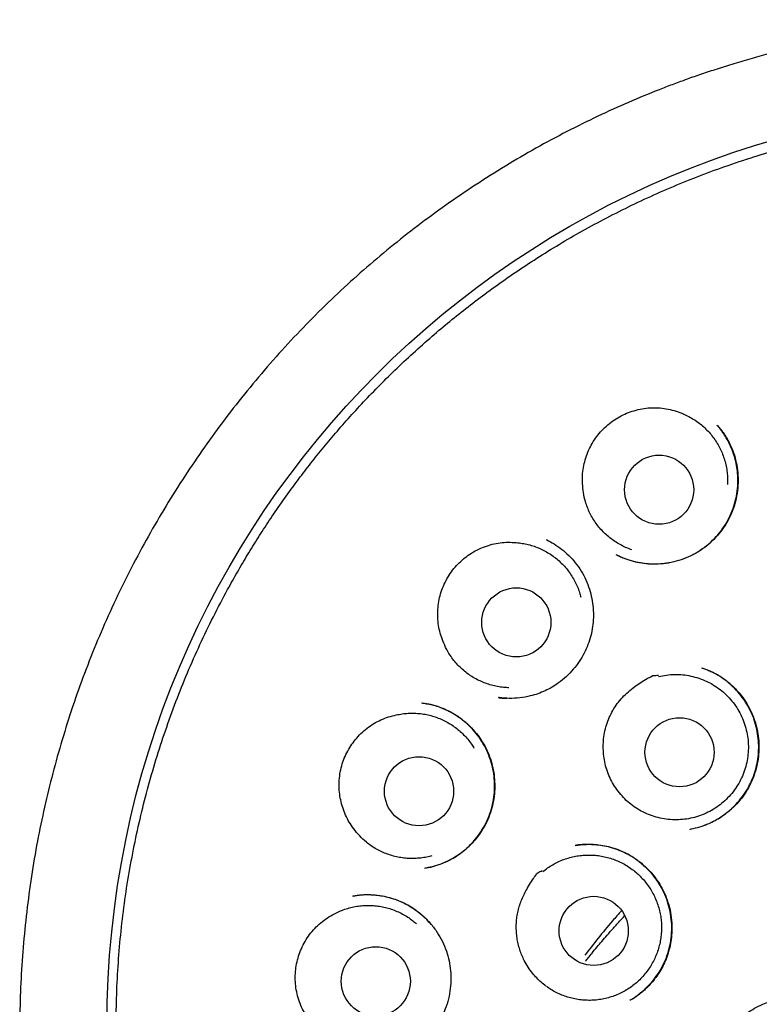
# Model space of a CAD drawing. Header units: millimetres. Extents: x 8 to 738, y 5 to 761.
# Tile 64 of 77: x 432 to 446, y 743 to 761. Entities that reach past the tile are written whole.
import ezdxf

# ---------------------------------------------------------------- set-up
doc = ezdxf.new("R2010")
doc.units = ezdxf.units.MM

msp = doc.modelspace()

# ---------------------------------------------------------------- linework, layer by layer
at = {"color": 7, "linetype": 'Continuous', "lineweight": 30}
for p, q in [((444.859, 753.669), (444.863, 753.664)), ((441.857, 751.626), (441.834, 751.638)), ((441.835, 751.638), (441.841, 751.634)), ((441.836, 751.636), (441.841, 751.633)), ((440.999, 748.838), (440.983, 748.84)), ((440.999, 748.837), (440.986, 748.838)), ((444.377, 746.502), (444.409, 746.509)), ((438.703, 746.228), (438.709, 746.224)), ((439.698, 745.816), (439.684, 745.813)), ((438.403, 745.318), (438.409, 745.319))]:
    msp.add_line(p, q, dxfattribs=at)
for centre, radius in [((450.383, 743.017), 16.343), ((443.834, 752.524), 0.613), ((441.301, 750.172), 0.613), ((444.196, 747.869), 0.613), ((439.575, 747.178), 0.613), ((442.673, 744.702), 0.613), ((438.808, 743.808), 0.613)]:
    msp.add_circle(centre, radius, dxfattribs=at)
for points, knots in [([(450.363, 760.857), (450.199, 760.855), (449.877, 760.852), (449.401, 760.831), (448.942, 760.8), (448.5, 760.758), (448.075, 760.707), (447.667, 760.649), (447.265, 760.582), (446.87, 760.508), (446.482, 760.426), (446.116, 760.34), (445.772, 760.252), (445.442, 760.16), (445.128, 760.067), (444.831, 759.973), (444.557, 759.882), (444.304, 759.793), (444.065, 759.705), (443.728, 759.574), (443.286, 759.392), (442.74, 759.145), (442.193, 758.874), (441.645, 758.58), (441.104, 758.263), (440.571, 757.926), (440.052, 757.573), (439.549, 757.204), (439.063, 756.82), (438.59, 756.421), (438.129, 756.003), (437.681, 755.567), (437.247, 755.113), (436.828, 754.642), (436.425, 754.156), (436.041, 753.659), (435.677, 753.151), (435.332, 752.633), (435.004, 752.104), (434.694, 751.561), (434.4, 751.004), (434.125, 750.434), (433.872, 749.856), (433.639, 749.27), (433.429, 748.682), (433.242, 748.09), (433.075, 747.497), (432.93, 746.897), (432.803, 746.288), (432.697, 745.669), (432.613, 745.042), (432.55, 744.412), (432.509, 743.78), (432.491, 743.153), (432.495, 742.531), (432.52, 741.913), (432.567, 741.295), (432.636, 740.676), (432.727, 740.055), (432.839, 739.433), (432.974, 738.816), (433.13, 738.205), (433.305, 737.602), (433.501, 737.011), (433.715, 736.431), (433.949, 735.859), (434.204, 735.291), (434.481, 734.73), (434.78, 734.174), (435.099, 733.628), (435.438, 733.091), (435.771, 732.602), (436.094, 732.158), (436.402, 731.757), (436.723, 731.364), (437.056, 730.978), (437.397, 730.606), (437.746, 730.245), (438.105, 729.895), (438.481, 729.548), (438.873, 729.207), (439.281, 728.871), (439.642, 728.591), (439.945, 728.367), (440.182, 728.198), (440.411, 728.041), (440.63, 727.894), (440.839, 727.759), (441.035, 727.636), (441.217, 727.524), (441.386, 727.423), (441.547, 727.33), (441.691, 727.245), (441.781, 727.194), (441.822, 727.171)], [0, 0, 0, 0, 0.010391, 0.020448, 0.030169, 0.039551, 0.048591, 0.057287, 0.065638, 0.074423, 0.082786, 0.090726, 0.098244, 0.105337, 0.112396, 0.118979, 0.125085, 0.130715, 0.135971, 0.141214, 0.153656, 0.166243, 0.179214, 0.192341, 0.205618, 0.218961, 0.232303, 0.245402, 0.258491, 0.271566, 0.284624, 0.297894, 0.311171, 0.324481, 0.337818, 0.351175, 0.364309, 0.377454, 0.390604, 0.403753, 0.417133, 0.430497, 0.443843, 0.457159, 0.470439, 0.483465, 0.496487, 0.509523, 0.522583, 0.535929, 0.549312, 0.562706, 0.576087, 0.589429, 0.602488, 0.615557, 0.628641, 0.641736, 0.655078, 0.668424, 0.681771, 0.695115, 0.70845, 0.721536, 0.734605, 0.747655, 0.760717, 0.774037, 0.787371, 0.800718, 0.814119, 0.827597, 0.838238, 0.848921, 0.859645, 0.870406, 0.881232, 0.891638, 0.902228, 0.913024, 0.924014, 0.935188, 0.946533, 0.952932, 0.959101, 0.964968, 0.970535, 0.975803, 0.980775, 0.985193, 0.98935, 0.993251, 0.996941, 1, 1, 1, 1]), ([(459.352, 756.455), (459.2, 756.555), (458.896, 756.753), (458.431, 757.029), (457.963, 757.288), (457.49, 757.529), (457.014, 757.752), (456.536, 757.958), (456.041, 758.152), (455.529, 758.334), (455, 758.502), (454.472, 758.649), (453.945, 758.778), (453.409, 758.889), (452.866, 758.984), (452.317, 759.059), (451.772, 759.116), (451.232, 759.153), (450.698, 759.173), (450.181, 759.175), (449.68, 759.161), (449.197, 759.132), (448.72, 759.09), (448.251, 759.035), (447.75, 758.961), (447.217, 758.865), (446.656, 758.743), (446.11, 758.604), (445.578, 758.449), (445.064, 758.279), (444.569, 758.098), (444.091, 757.906), (443.629, 757.702), (443.179, 757.487), (442.742, 757.262), (442.319, 757.027), (441.911, 756.785), (441.519, 756.536), (441.144, 756.284), (440.787, 756.028), (440.446, 755.77), (440.12, 755.51), (439.795, 755.236), (439.47, 754.948), (439.149, 754.647), (438.845, 754.346), (438.558, 754.046), (438.288, 753.75), (438.035, 753.459), (437.799, 753.173), (437.576, 752.892), (437.354, 752.598), (437.135, 752.294), (436.921, 751.981), (436.721, 751.674), (436.533, 751.37), (436.353, 751.064), (436.148, 750.699), (435.924, 750.272), (435.687, 749.78), (435.465, 749.279), (435.261, 748.769), (435.075, 748.254), (434.906, 747.735), (434.756, 747.213), (434.623, 746.684), (434.507, 746.146), (434.408, 745.6), (434.328, 745.046), (434.267, 744.489), (434.225, 743.928), (434.203, 743.367), (434.201, 742.809), (434.217, 742.252), (434.253, 741.695), (434.308, 741.134), (434.384, 740.572), (434.481, 740.007), (434.597, 739.445), (434.734, 738.888), (434.889, 738.338), (435.063, 737.798), (435.254, 737.268), (435.463, 736.744), (435.692, 736.225), (435.941, 735.712), (436.209, 735.204), (436.496, 734.706), (436.799, 734.219), (437.118, 733.746), (437.452, 733.287), (437.799, 732.842), (438.161, 732.41), (438.541, 731.988), (438.937, 731.578), (439.35, 731.179), (439.778, 730.795), (440.218, 730.427), (440.669, 730.076), (441.129, 729.744), (441.597, 729.43), (442.076, 729.132), (442.569, 728.85), (443.073, 728.583), (443.591, 728.333), (444.116, 728.102), (444.65, 727.889), (445.187, 727.696), (445.728, 727.524), (446.271, 727.371), (446.819, 727.238), (447.375, 727.123), (447.938, 727.027), (448.507, 726.95), (449.079, 726.894), (449.652, 726.858), (450.223, 726.843), (450.79, 726.847), (451.354, 726.872), (451.917, 726.916), (452.481, 726.979), (453.045, 727.064), (453.609, 727.168), (454.167, 727.292), (454.717, 727.435), (455.255, 727.595), (455.781, 727.771), (456.293, 727.963), (456.796, 728.17), (457.291, 728.394), (457.778, 728.634), (458.256, 728.89), (458.722, 729.16), (459.175, 729.443), (459.614, 729.738), (460.037, 730.042), (460.444, 730.356), (460.839, 730.68), (461.223, 731.015), (461.596, 731.363), (461.957, 731.721), (462.304, 732.088), (462.637, 732.463), (462.933, 732.818), (463.196, 733.152), (463.432, 733.466), (463.667, 733.795), (463.902, 734.143), (464.129, 734.5), (464.348, 734.864), (464.558, 735.234), (464.764, 735.621), (464.965, 736.026), (465.161, 736.45), (465.349, 736.892), (465.524, 737.338), (465.685, 737.789), (465.833, 738.242), (465.97, 738.71), (466.095, 739.193), (466.208, 739.692), (466.307, 740.2), (466.389, 740.718), (466.456, 741.245), (466.506, 741.785), (466.539, 742.337), (466.553, 742.9), (466.547, 743.475), (466.521, 744.017), (466.481, 744.525), (466.43, 744.995), (466.364, 745.471), (466.282, 745.952), (466.185, 746.433), (466.073, 746.915), (465.945, 747.396), (465.801, 747.88), (465.638, 748.368), (465.457, 748.859), (465.255, 749.354), (465.035, 749.847), (464.795, 750.339), (464.537, 750.826), (464.26, 751.306), (463.966, 751.779), (463.652, 752.248), (463.316, 752.713), (462.957, 753.173), (462.575, 753.628), (462.172, 754.074), (461.747, 754.509), (461.334, 754.902), (460.937, 755.254), (460.56, 755.57), (460.17, 755.876), (459.768, 756.173), (459.491, 756.361), (459.352, 756.455)], [0, 0, 0, 0, 0.005372, 0.010693, 0.015964, 0.021185, 0.026355, 0.031475, 0.036545, 0.042064, 0.047522, 0.052919, 0.058255, 0.063531, 0.069059, 0.07452, 0.079911, 0.085235, 0.09049, 0.095676, 0.100503, 0.10527, 0.109976, 0.11462, 0.119204, 0.12495, 0.130598, 0.136147, 0.141597, 0.146949, 0.152109, 0.157175, 0.162145, 0.16702, 0.171886, 0.176654, 0.181323, 0.185893, 0.190365, 0.194661, 0.198862, 0.202968, 0.206978, 0.211436, 0.21577, 0.219981, 0.224068, 0.228031, 0.231803, 0.235456, 0.238989, 0.242404, 0.246313, 0.250053, 0.253624, 0.257115, 0.260612, 0.264116, 0.269479, 0.274856, 0.280249, 0.285656, 0.291077, 0.296417, 0.30177, 0.307138, 0.312519, 0.318014, 0.323522, 0.329046, 0.334584, 0.340137, 0.345605, 0.351088, 0.356584, 0.362095, 0.36772, 0.37336, 0.379011, 0.384663, 0.390314, 0.395865, 0.401416, 0.406967, 0.412517, 0.418169, 0.423821, 0.429472, 0.435124, 0.440776, 0.446326, 0.451877, 0.457428, 0.462979, 0.46863, 0.474282, 0.479933, 0.485585, 0.491237, 0.496787, 0.502338, 0.507889, 0.51344, 0.519091, 0.524743, 0.530394, 0.536046, 0.541698, 0.547248, 0.552799, 0.55835, 0.563901, 0.569552, 0.575204, 0.580855, 0.586507, 0.592159, 0.597709, 0.60326, 0.608811, 0.614361, 0.620013, 0.625664, 0.631293, 0.636885, 0.64244, 0.647861, 0.653245, 0.658594, 0.663908, 0.669281, 0.674618, 0.679918, 0.685181, 0.690407, 0.695504, 0.700565, 0.705591, 0.710582, 0.715626, 0.720634, 0.725605, 0.730539, 0.735436, 0.739258, 0.743085, 0.747056, 0.751192, 0.755491, 0.759541, 0.763727, 0.768048, 0.772504, 0.777096, 0.781823, 0.786685, 0.791261, 0.795951, 0.800754, 0.805672, 0.810703, 0.815847, 0.820968, 0.826196, 0.831532, 0.836976, 0.842528, 0.848188, 0.853955, 0.858553, 0.863216, 0.867946, 0.872743, 0.877605, 0.882446, 0.88735, 0.892318, 0.89735, 0.90254, 0.907796, 0.913118, 0.918506, 0.923961, 0.929383, 0.934868, 0.940418, 0.946032, 0.951813, 0.957661, 0.963575, 0.969556, 0.975602, 0.9804, 0.985239, 0.990118, 0.995039, 1, 1, 1, 1]), ([(442.475, 752.635), (442.474, 752.682), (442.472, 752.777), (442.489, 752.917), (442.521, 753.055), (442.568, 753.189), (442.628, 753.316), (442.704, 753.438), (442.793, 753.551), (442.896, 753.655), (443.009, 753.745), (443.13, 753.82), (443.256, 753.881), (443.39, 753.928), (443.53, 753.961), (443.674, 753.978), (443.819, 753.978), (443.962, 753.961), (444.102, 753.929), (444.192, 753.895), (444.236, 753.878)], [0, 0, 0, 0, 0.054899, 0.109981, 0.164895, 0.219715, 0.274697, 0.329516, 0.386208, 0.443093, 0.49978, 0.554208, 0.608801, 0.663234, 0.719623, 0.776191, 0.832562, 0.888308, 0.94424, 1, 1, 1, 1]), ([(444.236, 753.878), (444.269, 753.864), (444.335, 753.836), (444.429, 753.784), (444.52, 753.724), (444.606, 753.656), (444.684, 753.582), (444.756, 753.501), (444.822, 753.414), (444.88, 753.322), (444.93, 753.226), (444.971, 753.126), (445.004, 753.022), (445.029, 752.916), (445.044, 752.808), (445.05, 752.708), (445.047, 752.644), (445.046, 752.615)], [0, 0, 0, 0, 0.066746, 0.133492, 0.202178, 0.270863, 0.337609, 0.404355, 0.473041, 0.541726, 0.608472, 0.675218, 0.743904, 0.812589, 0.879335, 0.946081, 1, 1, 1, 1]), ([(443.067, 751.374), (443.087, 751.364), (443.134, 751.341), (443.206, 751.311), (443.282, 751.284), (443.357, 751.261), (443.464, 751.234), (443.605, 751.212), (443.78, 751.205), (443.96, 751.22), (444.142, 751.257), (444.32, 751.318), (444.49, 751.4), (444.645, 751.503), (444.785, 751.624), (444.908, 751.759), (445.012, 751.907), (445.097, 752.065), (445.163, 752.232), (445.209, 752.408), (445.232, 752.591), (445.232, 752.762), (445.215, 752.918), (445.186, 753.059), (445.143, 753.197), (445.089, 753.326), (445.029, 753.44), (444.968, 753.534), (444.924, 753.595), (444.9, 753.623), (444.895, 753.629)], [0, 0, 0, 0, 0.017185, 0.039423, 0.057144, 0.076968, 0.097372, 0.139149, 0.182261, 0.226713, 0.272464, 0.319271, 0.365754, 0.411665, 0.457057, 0.501985, 0.54647, 0.59052, 0.634388, 0.679096, 0.724509, 0.770519, 0.805481, 0.840855, 0.876667, 0.912475, 0.944505, 0.971941, 0.994702, 1, 1, 1, 1]), ([(444.86, 753.67), (444.877, 753.651), (444.914, 753.608), (444.973, 753.532), (445.034, 753.44), (445.098, 753.32), (445.158, 753.175), (445.205, 753.006), (445.232, 752.828), (445.237, 752.643), (445.22, 752.456), (445.18, 752.271), (445.116, 752.094), (445.03, 751.929), (444.926, 751.777), (444.804, 751.639), (444.669, 751.518), (444.519, 751.414), (444.357, 751.329), (444.184, 751.264), (444.016, 751.224), (443.86, 751.205), (443.717, 751.202), (443.572, 751.212), (443.447, 751.233), (443.345, 751.259), (443.269, 751.283), (443.196, 751.311), (443.13, 751.341), (443.088, 751.363), (443.069, 751.372)], [0, 0, 0, 0, 0.019959, 0.043425, 0.070576, 0.100738, 0.142098, 0.184577, 0.228193, 0.272915, 0.318674, 0.364516, 0.409892, 0.454847, 0.49944, 0.5437, 0.587634, 0.631306, 0.675514, 0.720417, 0.765769, 0.800143, 0.83485, 0.869915, 0.905266, 0.9271, 0.946501, 0.963482, 0.984408, 1, 1, 1, 1]), ([(443.352, 751.459), (443.339, 751.464), (443.292, 751.478), (443.213, 751.513), (443.116, 751.563), (443.024, 751.621), (442.938, 751.687), (442.858, 751.759), (442.783, 751.839), (442.716, 751.924), (442.656, 752.015), (442.605, 752.11), (442.561, 752.209), (442.52, 752.33), (442.486, 752.472), (442.479, 752.581), (442.475, 752.635)], [0, 0, 0, 0, 0.026295, 0.09476, 0.165214, 0.235668, 0.304133, 0.372598, 0.443052, 0.513506, 0.581971, 0.650436, 0.72089, 0.791344, 0.894832, 1, 1, 1, 1]), ([(439.985, 749.88), (439.97, 749.925), (439.94, 750.014), (439.915, 750.153), (439.905, 750.295), (439.91, 750.436), (439.931, 750.576), (439.967, 750.714), (440.019, 750.849), (440.087, 750.978), (440.168, 751.098), (440.262, 751.205), (440.365, 751.3), (440.478, 751.385), (440.602, 751.457), (440.735, 751.516), (440.873, 751.559), (441.015, 751.585), (441.158, 751.595), (441.253, 751.589), (441.301, 751.586)], [0, 0, 0, 0, 0.0548985, 0.1099815, 0.1648946, 0.2197146, 0.2746975, 0.3295158, 0.386208, 0.4430934, 0.4997802, 0.5542081, 0.6088008, 0.6632345, 0.7196227, 0.7761907, 0.8325617, 0.8883078, 0.9442398, 1, 1, 1, 1]), ([(441.841, 751.634), (441.885, 751.612), (441.976, 751.564), (442.106, 751.472), (442.234, 751.361), (442.351, 751.231), (442.454, 751.085), (442.538, 750.928), (442.601, 750.765), (442.643, 750.597), (442.666, 750.428), (442.67, 750.261), (442.656, 750.096), (442.625, 749.934), (442.575, 749.776), (442.506, 749.622), (442.418, 749.475), (442.313, 749.337), (442.19, 749.209), (442.062, 749.105), (441.935, 749.022), (441.813, 748.957), (441.684, 748.905), (441.534, 748.86), (441.365, 748.83), (441.18, 748.819), (441.058, 748.831), (440.999, 748.837)], [0, 0, 0, 0, 0.03582, 0.074922, 0.115546, 0.15772, 0.200845, 0.243377, 0.285284, 0.326588, 0.367288, 0.407349, 0.446728, 0.485785, 0.525401, 0.565633, 0.606521, 0.648103, 0.690395, 0.733411, 0.766174, 0.799334, 0.832822, 0.866455, 0.911575, 0.957102, 1, 1, 1, 1]), ([(441.301, 751.586), (441.337, 751.582), (441.407, 751.575), (441.513, 751.553), (441.618, 751.522), (441.719, 751.482), (441.816, 751.435), (441.909, 751.379), (441.997, 751.315), (442.08, 751.244), (442.155, 751.167), (442.224, 751.084), (442.287, 750.994), (442.341, 750.9), (442.387, 750.802), (442.422, 750.708), (442.439, 750.645), (442.446, 750.617)], [0, 0, 0, 0, 0.0667462, 0.1334924, 0.2021777, 0.270863, 0.3376092, 0.4043554, 0.4730407, 0.541726, 0.6084722, 0.6752184, 0.7439037, 0.812589, 0.8793352, 0.9460814, 1, 1, 1, 1]), ([(439.985, 749.88), (439.986, 749.879), (439.988, 749.877), (439.99, 749.876), (439.99, 749.876)], [0, 0, 0, 0, 0.590445, 1, 1, 1, 1]), ([(441.168, 749.014), (441.155, 749.014), (441.105, 749.015), (441.02, 749.024), (440.912, 749.043), (440.807, 749.072), (440.706, 749.11), (440.608, 749.155), (440.513, 749.209), (440.424, 749.271), (440.34, 749.34), (440.263, 749.415), (440.192, 749.498), (440.117, 749.601), (440.043, 749.727), (440.004, 749.829), (439.985, 749.88)], [0, 0, 0, 0, 0.026295, 0.09476, 0.165214, 0.235668, 0.304133, 0.372598, 0.443052, 0.513506, 0.581971, 0.650436, 0.72089, 0.791344, 0.894832, 1, 1, 1, 1]), ([(443.822, 749.212), (443.87, 749.221), (443.964, 749.241), (444.109, 749.251), (444.254, 749.246), (444.397, 749.223), (444.537, 749.185), (444.672, 749.132), (444.8, 749.064), (444.919, 748.981), (445.029, 748.886), (445.127, 748.779), (445.212, 748.662), (445.284, 748.536), (445.341, 748.403), (445.383, 748.264), (445.409, 748.121), (445.419, 747.976), (445.413, 747.831), (445.39, 747.688), (445.352, 747.548), (445.298, 747.413), (445.229, 747.285), (445.147, 747.166), (445.051, 747.057), (444.944, 746.959), (444.827, 746.874), (444.701, 746.802), (444.567, 746.745), (444.428, 746.704), (444.286, 746.678), (444.141, 746.669), (443.996, 746.676), (443.853, 746.699), (443.713, 746.738), (443.579, 746.792), (443.452, 746.861), (443.333, 746.944), (443.224, 747.04), (443.127, 747.148), (443.042, 747.266), (442.971, 747.392), (442.915, 747.526), (442.875, 747.662), (442.849, 747.799), (442.845, 747.889), (442.843, 747.934)], [0, 0, 0, 0, 0.022771, 0.045614, 0.068385, 0.091156, 0.114, 0.136771, 0.159542, 0.182385, 0.205156, 0.227927, 0.250771, 0.273542, 0.296312, 0.319156, 0.341927, 0.364698, 0.387541, 0.410312, 0.433083, 0.455927, 0.478698, 0.501469, 0.524312, 0.547083, 0.569854, 0.592698, 0.615468, 0.638239, 0.661083, 0.683854, 0.706625, 0.729468, 0.752239, 0.77501, 0.797854, 0.820625, 0.843396, 0.866239, 0.88901, 0.911781, 0.934624, 0.957395, 0.978698, 1, 1, 1, 1]), ([(442.843, 747.934), (442.843, 747.981), (442.843, 748.075), (442.864, 748.215), (442.898, 748.352), (442.948, 748.486), (443.012, 748.613), (443.09, 748.733), (443.183, 748.844), (443.287, 748.944), (443.397, 749.032), (443.508, 749.107), (443.61, 749.174), (443.685, 749.205), (443.719, 749.231), (443.726, 749.231), (443.73, 749.231), (443.747, 749.232), (443.778, 749.233), (443.805, 749.233), (443.82, 749.233)], [0, 0, 0, 0, 0.0800466, 0.1603551, 0.2404264, 0.3213245, 0.4024647, 0.4833482, 0.5654076, 0.6477633, 0.7299922, 0.804297, 0.8786074, 0.9351044, 0.9460198, 0.9463896, 0.9477563, 0.9532228, 0.9750893, 1, 1, 1, 1]), ([(444.588, 749.366), (444.61, 749.359), (444.658, 749.343), (444.735, 749.312), (444.823, 749.27), (444.919, 749.215), (445.02, 749.145), (445.118, 749.062), (445.21, 748.971), (445.303, 748.862), (445.391, 748.734), (445.47, 748.586), (445.531, 748.432), (445.574, 748.275), (445.599, 748.115), (445.607, 747.954), (445.597, 747.792), (445.57, 747.629), (445.524, 747.468), (445.459, 747.312), (445.376, 747.162), (445.273, 747.021), (445.154, 746.892), (445.02, 746.778), (444.874, 746.679), (444.717, 746.6), (444.556, 746.539), (444.446, 746.516), (444.393, 746.505)], [0, 0, 0, 0, 0.018137, 0.03965, 0.0646, 0.093026, 0.124962, 0.158423, 0.191556, 0.22437, 0.267622, 0.310339, 0.352571, 0.394203, 0.435072, 0.476073, 0.517577, 0.559595, 0.602142, 0.645247, 0.688959, 0.733301, 0.778193, 0.823199, 0.868211, 0.913191, 0.958144, 1, 1, 1, 1]), ([(444.651, 746.579), (444.682, 746.591), (444.751, 746.619), (444.856, 746.675), (444.965, 746.744), (445.07, 746.824), (445.177, 746.922), (445.282, 747.04), (445.38, 747.178), (445.46, 747.324), (445.522, 747.476), (445.566, 747.631), (445.593, 747.788), (445.603, 747.949), (445.595, 748.114), (445.569, 748.279), (445.523, 748.445), (445.456, 748.607), (445.369, 748.763), (445.262, 748.907), (445.14, 749.037), (445.009, 749.149), (444.871, 749.241), (444.735, 749.313), (444.643, 749.346), (444.601, 749.362)], [0, 0, 0, 0, 0.0278, 0.061805, 0.098411, 0.135034, 0.171207, 0.218733, 0.265477, 0.311471, 0.356744, 0.401004, 0.444671, 0.489115, 0.534472, 0.580788, 0.628122, 0.676547, 0.725824, 0.775942, 0.825386, 0.872973, 0.918769, 0.962838, 1, 1, 1, 1]), ([(439.618, 748.744), (439.648, 748.74), (439.711, 748.731), (439.81, 748.71), (439.917, 748.68), (440.031, 748.637), (440.149, 748.579), (440.266, 748.507), (440.376, 748.425), (440.488, 748.324), (440.597, 748.202), (440.699, 748.059), (440.781, 747.909), (440.844, 747.752), (440.887, 747.591), (440.913, 747.427), (440.921, 747.259), (440.91, 747.09), (440.88, 746.922), (440.83, 746.756), (440.76, 746.596), (440.678, 746.457), (440.589, 746.336), (440.496, 746.232), (440.391, 746.135), (440.273, 746.045), (440.142, 745.965), (439.999, 745.898), (439.85, 745.846), (439.748, 745.826), (439.698, 745.816)], [0, 0, 0, 0, 0.02192, 0.046172, 0.072815, 0.101896, 0.133277, 0.166329, 0.199036, 0.231255, 0.273458, 0.314831, 0.355406, 0.395229, 0.434322, 0.473412, 0.512988, 0.553009, 0.593434, 0.634251, 0.675482, 0.717171, 0.748983, 0.781897, 0.815956, 0.851167, 0.887558, 0.925178, 0.963821, 1, 1, 1, 1]), ([(439.673, 745.812), (439.722, 745.821), (439.822, 745.84), (439.973, 745.89), (440.114, 745.954), (440.243, 746.028), (440.356, 746.11), (440.464, 746.204), (440.572, 746.32), (440.675, 746.457), (440.766, 746.615), (440.836, 746.78), (440.884, 746.948), (440.911, 747.115), (440.919, 747.282), (440.909, 747.448), (440.88, 747.615), (440.83, 747.781), (440.761, 747.944), (440.669, 748.101), (440.566, 748.236), (440.458, 748.348), (440.35, 748.441), (440.236, 748.522), (440.104, 748.598), (439.954, 748.665), (439.792, 748.717), (439.683, 748.734), (439.633, 748.742)], [0, 0, 0, 0, 0.035059, 0.072737, 0.113001, 0.144903, 0.178278, 0.212668, 0.246581, 0.290889, 0.33418, 0.376469, 0.417801, 0.458071, 0.497091, 0.536182, 0.576184, 0.617138, 0.659095, 0.702137, 0.746114, 0.779659, 0.813472, 0.846707, 0.879313, 0.921849, 0.963394, 1, 1, 1, 1]), ([(440.993, 748.837), (441.017, 748.834), (441.062, 748.828), (441.108, 748.828), (441.13, 748.827)], [0, 0, 0, 0, 0.528896, 1, 1, 1, 1]), ([(438.417, 746.513), (438.39, 746.551), (438.335, 746.628), (438.271, 746.754), (438.219, 746.886), (438.183, 747.023), (438.161, 747.162), (438.155, 747.305), (438.165, 747.449), (438.192, 747.593), (438.234, 747.731), (438.292, 747.861), (438.362, 747.982), (438.446, 748.097), (438.543, 748.203), (438.652, 748.298), (438.772, 748.38), (438.899, 748.446), (439.033, 748.498), (439.126, 748.52), (439.172, 748.531)], [0, 0, 0, 0, 0.054899, 0.109981, 0.164895, 0.219715, 0.274697, 0.329516, 0.386208, 0.443093, 0.49978, 0.554208, 0.608801, 0.663234, 0.719623, 0.776191, 0.832562, 0.888308, 0.94424, 1, 1, 1, 1]), ([(439.172, 748.531), (439.207, 748.538), (439.277, 748.552), (439.385, 748.562), (439.493, 748.564), (439.602, 748.555), (439.709, 748.538), (439.813, 748.513), (439.917, 748.478), (440.016, 748.434), (440.111, 748.382), (440.202, 748.323), (440.288, 748.256), (440.367, 748.182), (440.44, 748.101), (440.501, 748.022), (440.535, 747.967), (440.55, 747.943)], [0, 0, 0, 0, 0.0667462, 0.1334924, 0.2021777, 0.270863, 0.3376092, 0.4043554, 0.4730407, 0.541726, 0.6084722, 0.6752184, 0.7439037, 0.812589, 0.8793352, 0.9460814, 1, 1, 1, 1]), ([(438.417, 746.513), (438.42, 746.513), (438.425, 746.512), (438.428, 746.512), (438.43, 746.512)], [0, 0, 0, 0, 0.590445, 1, 1, 1, 1]), ([(439.802, 746.035), (439.789, 746.031), (439.742, 746.016), (439.658, 746), (439.55, 745.987), (439.441, 745.984), (439.333, 745.989), (439.226, 746.004), (439.12, 746.028), (439.016, 746.061), (438.916, 746.102), (438.82, 746.151), (438.728, 746.209), (438.626, 746.286), (438.519, 746.385), (438.451, 746.47), (438.417, 746.513)], [0, 0, 0, 0, 0.026295, 0.09476, 0.165214, 0.235668, 0.304133, 0.372598, 0.443052, 0.513506, 0.581971, 0.650436, 0.72089, 0.791344, 0.894832, 1, 1, 1, 1]), ([(442.345, 746.218), (442.376, 746.222), (442.442, 746.232), (442.548, 746.238), (442.666, 746.237), (442.795, 746.225), (442.933, 746.198), (443.072, 746.158), (443.206, 746.103), (443.346, 746.029), (443.488, 745.932), (443.625, 745.81), (443.745, 745.675), (443.847, 745.53), (443.93, 745.374), (443.995, 745.207), (444.04, 745.03), (444.062, 744.846), (444.062, 744.674), (444.044, 744.516), (444.015, 744.374), (443.971, 744.236), (443.916, 744.105), (443.85, 743.984), (443.776, 743.875), (443.698, 743.778), (443.625, 743.702), (443.56, 743.642), (443.505, 743.596), (443.445, 743.549), (443.38, 743.507), (443.337, 743.483), (443.317, 743.471)], [0, 0, 0, 0, 0.023137, 0.049056, 0.077794, 0.109371, 0.143778, 0.179432, 0.214533, 0.249092, 0.294342, 0.338718, 0.382246, 0.424941, 0.467244, 0.510462, 0.554537, 0.599261, 0.644698, 0.679273, 0.714271, 0.749702, 0.784509, 0.817756, 0.84945, 0.879594, 0.908179, 0.926365, 0.943847, 0.960329, 0.981866, 1, 1, 1, 1]), ([(443.351, 743.491), (443.364, 743.5), (443.394, 743.519), (443.442, 743.554), (443.498, 743.596), (443.558, 743.646), (443.639, 743.722), (443.735, 743.827), (443.837, 743.97), (443.924, 744.129), (443.992, 744.302), (444.037, 744.486), (444.059, 744.673), (444.058, 744.86), (444.033, 745.044), (443.987, 745.221), (443.92, 745.389), (443.833, 745.547), (443.728, 745.692), (443.606, 745.824), (443.466, 745.944), (443.323, 746.038), (443.182, 746.109), (443.047, 746.162), (442.906, 746.2), (442.767, 746.224), (442.638, 746.235), (442.524, 746.235), (442.429, 746.229), (442.372, 746.221), (442.346, 746.218)], [0, 0, 0, 0, 0.011608, 0.026404, 0.043776, 0.063486, 0.083823, 0.125488, 0.16851, 0.212939, 0.258774, 0.305515, 0.351893, 0.397711, 0.44303, 0.487915, 0.532431, 0.576351, 0.619905, 0.664106, 0.709117, 0.755004, 0.790066, 0.825662, 0.861588, 0.897424, 0.929611, 0.957408, 0.980856, 1, 1, 1, 1]), ([(441.771, 745.754), (441.799, 745.776), (441.855, 745.82), (441.946, 745.877), (442.043, 745.928), (442.144, 745.97), (442.247, 746.003), (442.352, 746.027), (442.46, 746.043), (442.569, 746.049), (442.677, 746.046), (442.784, 746.034), (442.891, 746.013), (442.996, 745.983), (443.097, 745.944), (443.195, 745.897), (443.289, 745.842), (443.378, 745.778), (443.461, 745.708), (443.537, 745.632), (443.608, 745.548), (443.671, 745.459), (443.726, 745.366), (443.773, 745.268), (443.812, 745.166), (443.842, 745.061), (443.863, 744.955), (443.875, 744.847), (443.878, 744.738), (443.871, 744.629), (443.856, 744.522), (443.832, 744.416), (443.799, 744.312), (443.757, 744.212), (443.707, 744.116), (443.649, 744.024), (443.583, 743.937), (443.511, 743.856), (443.432, 743.782), (443.347, 743.715), (443.256, 743.654), (443.16, 743.602), (443.062, 743.558), (442.96, 743.523), (442.854, 743.496), (442.746, 743.478), (442.638, 743.47), (442.53, 743.471), (442.422, 743.48), (442.314, 743.499), (442.21, 743.527), (442.108, 743.563), (442.009, 743.609), (441.918, 743.659), (441.863, 743.698), (441.838, 743.716)], [0, 0, 0, 0, 0.0186534, 0.0373068, 0.0565021, 0.0756975, 0.0943509, 0.1130043, 0.1321996, 0.1513949, 0.1700483, 0.1887017, 0.207897, 0.2270924, 0.2457458, 0.2643992, 0.2835945, 0.3027898, 0.3214432, 0.3400966, 0.3592919, 0.3784873, 0.3971407, 0.4157941, 0.4349894, 0.4541847, 0.4728381, 0.4914915, 0.5106868, 0.5298822, 0.5485356, 0.567189, 0.5863843, 0.6055796, 0.624233, 0.6428864, 0.6620817, 0.6812771, 0.6999305, 0.7185839, 0.7377792, 0.7569745, 0.7756279, 0.7942813, 0.8134767, 0.832672, 0.8513254, 0.8699788, 0.8891741, 0.9083694, 0.9270228, 0.9456762, 0.9648716, 0.9840669, 1, 1, 1, 1]), ([(441.443, 744.178), (441.427, 744.209), (441.397, 744.272), (441.361, 744.371), (441.332, 744.473), (441.313, 744.578), (441.301, 744.683), (441.299, 744.79), (441.305, 744.897), (441.32, 745.004), (441.345, 745.109), (441.378, 745.212), (441.42, 745.312), (441.471, 745.417), (441.533, 745.524), (441.596, 745.628), (441.65, 745.688), (441.669, 745.726), (441.676, 745.729), (441.679, 745.731), (441.694, 745.739), (441.721, 745.753), (441.746, 745.766), (441.759, 745.772)], [0, 0, 0, 0, 0.059262, 0.118526, 0.179483, 0.240442, 0.300342, 0.360242, 0.421811, 0.483378, 0.544286, 0.605201, 0.667616, 0.730047, 0.804206, 0.878631, 0.935117, 0.94603, 0.9464, 0.947767, 0.953232, 0.975094, 1, 1, 1, 1]), ([(438.4, 745.319), (438.423, 745.323), (438.473, 745.333), (438.563, 745.344), (438.666, 745.347), (438.779, 745.342), (438.899, 745.328), (439.024, 745.302), (439.153, 745.264), (439.284, 745.21), (439.414, 745.141), (439.537, 745.059), (439.651, 744.965), (439.765, 744.852), (439.874, 744.716), (439.972, 744.557), (440.048, 744.389), (440.101, 744.217), (440.133, 744.04), (440.144, 743.861), (440.133, 743.679), (440.101, 743.497), (440.05, 743.333), (439.986, 743.189), (439.915, 743.065), (439.832, 742.947), (439.738, 742.839), (439.635, 742.74), (439.523, 742.653), (439.405, 742.576), (439.321, 742.535), (439.279, 742.514)], [0, 0, 0, 0, 0.018103, 0.039381, 0.064005, 0.090457, 0.118524, 0.148226, 0.179595, 0.212655, 0.247196, 0.281978, 0.316232, 0.349979, 0.394189, 0.437542, 0.480092, 0.521874, 0.563113, 0.604859, 0.647218, 0.690139, 0.733598, 0.766572, 0.799886, 0.833498, 0.867033, 0.900435, 0.933712, 0.966886, 1, 1, 1, 1]), ([(439.79, 744.814), (439.765, 744.844), (439.708, 744.91), (439.608, 744.999), (439.495, 745.085), (439.365, 745.165), (439.216, 745.237), (439.05, 745.293), (438.883, 745.328), (438.719, 745.342), (438.558, 745.342), (438.453, 745.326), (438.401, 745.319)], [0, 0, 0, 0, 0.075434, 0.168441, 0.259733, 0.349123, 0.465425, 0.578626, 0.688783, 0.795291, 0.898891, 1, 1, 1, 1]), ([(438.039, 744.985), (438.07, 745.002), (438.133, 745.036), (438.233, 745.077), (438.336, 745.111), (438.442, 745.135), (438.549, 745.15), (438.657, 745.156), (438.765, 745.153), (438.874, 745.141), (438.979, 745.119), (439.083, 745.09), (439.185, 745.05), (439.283, 745.003), (439.376, 744.948), (439.458, 744.89), (439.506, 744.848), (439.528, 744.829)], [0, 0, 0, 0, 0.066746, 0.133492, 0.202178, 0.270863, 0.337609, 0.404355, 0.473041, 0.541726, 0.608472, 0.675218, 0.743904, 0.812589, 0.879335, 0.946081, 1, 1, 1, 1]), ([(443.166, 745.06), (443.113, 745), (442.968, 744.838), (442.75, 744.573), (442.594, 744.371), (442.515, 744.27)], [0, 0, 0, 0, 0.229445, 0.6152, 1, 1, 1, 1]), ([(437.913, 742.834), (437.876, 742.863), (437.801, 742.92), (437.702, 743.021), (437.614, 743.132), (437.539, 743.252), (437.477, 743.379), (437.429, 743.514), (437.396, 743.655), (437.379, 743.8), (437.379, 743.944), (437.396, 744.085), (437.427, 744.222), (437.473, 744.356), (437.535, 744.486), (437.612, 744.609), (437.701, 744.722), (437.804, 744.823), (437.916, 744.913), (437.998, 744.961), (438.039, 744.985)], [0, 0, 0, 0, 0.054899, 0.109981, 0.164895, 0.219715, 0.274697, 0.329516, 0.386208, 0.443093, 0.49978, 0.554208, 0.608801, 0.663234, 0.719623, 0.776191, 0.832562, 0.888308, 0.94424, 1, 1, 1, 1]), ([(442.527, 744.164), (442.543, 744.184), (442.581, 744.232), (442.65, 744.317), (442.731, 744.415), (442.821, 744.521), (442.917, 744.632), (443.027, 744.756), (443.13, 744.87), (443.198, 744.942), (443.222, 744.968)], [0, 0, 0, 0, 0.074976, 0.180918, 0.317816, 0.438621, 0.576254, 0.730708, 0.901975, 1, 1, 1, 1]), ([(441.825, 743.724), (441.797, 743.746), (441.739, 743.791), (441.661, 743.867), (441.583, 743.956), (441.508, 744.059), (441.464, 744.138), (441.443, 744.178)], [0, 0, 0, 0, 0.17903, 0.363262, 0.547493, 0.772495, 1, 1, 1, 1]), ([(445.282, 743.16), (445.32, 743.191), (445.397, 743.253), (445.528, 743.334), (445.661, 743.399), (445.794, 743.448), (445.923, 743.482), (446.058, 743.504), (446.21, 743.515), (446.375, 743.509), (446.551, 743.482), (446.718, 743.436), (446.876, 743.372), (447.022, 743.292), (447.155, 743.198), (447.276, 743.092), (447.386, 742.972), (447.483, 742.84), (447.567, 742.694), (447.636, 742.538), (447.686, 742.372), (447.716, 742.199), (447.725, 742.024), (447.714, 741.855), (447.685, 741.696), (447.644, 741.552), (447.607, 741.464), (447.589, 741.423)], [0, 0, 0, 0, 0.036528, 0.075181, 0.115987, 0.148036, 0.181345, 0.215835, 0.250258, 0.29542, 0.339708, 0.38307, 0.42548, 0.466952, 0.507509, 0.547366, 0.587702, 0.62875, 0.670528, 0.713077, 0.756452, 0.800375, 0.844622, 0.887182, 0.927511, 0.96565, 1, 1, 1, 1])]:
    msp.add_open_spline(points, degree=3, knots=knots, dxfattribs=at)

doc.saveas('drawing.dxf')
